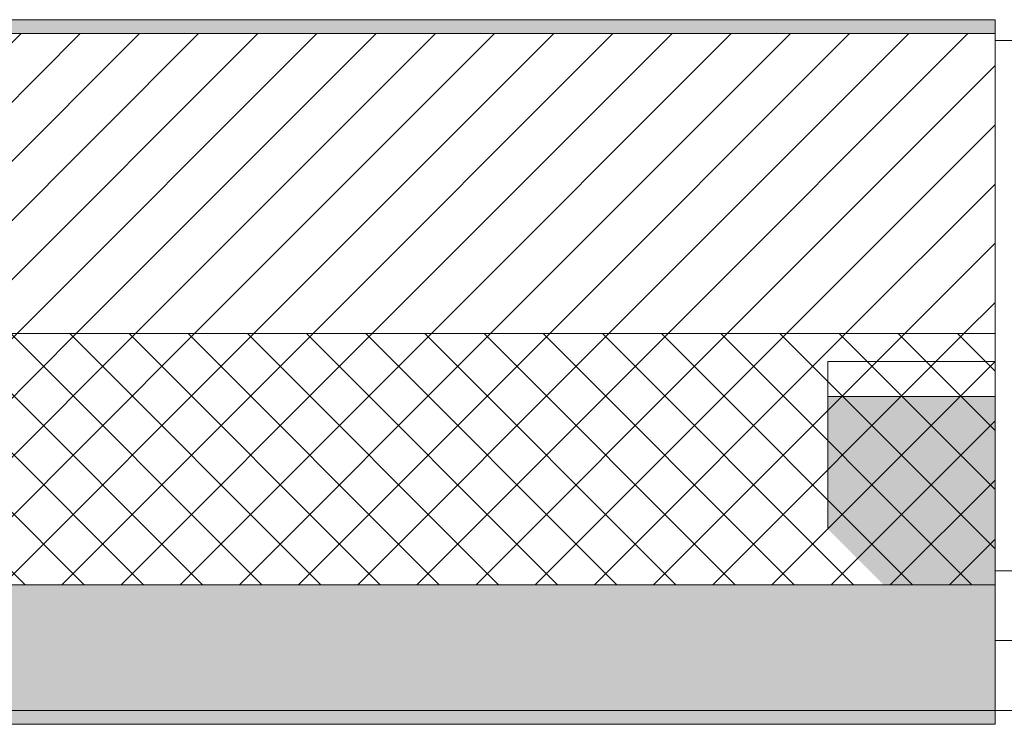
# Model space of a CAD drawing. Header units: millimetres. Extents: x -30280 to 19093, y -19284 to 4746.
# Tile 52 of 132: x -20933 to -20227, y -1699 to -1194. Entities that reach past the tile are written whole.
import ezdxf

# ---------------------------------------------------------------- set-up
doc = ezdxf.new("R2010")
doc.units = ezdxf.units.MM
doc.header["$MEASUREMENT"] = 0
doc.layers.add('12_FAÇ_Façana', color=7, linetype='Continuous')
doc.layers.add('Ventanas Archicad', color=7, linetype='Continuous')
for name, color, linetype, lineweight in [('12_FAÇ_Façana_Pluma_Nº__1', 7, 'Continuous', 5), ('12_FAÇ_Façana_Pluma_Nº__2', 8, 'Continuous', 5), ('12_FAÇ_Façana_Pluma_Nº__7', 7, 'Continuous', 5), ('Ventanas Archicad_Pluma_Nº__1', 7, 'Continuous', 5), ('Ventanas Archicad_Pluma_Nº__7', 7, 'Continuous', 5)]:
    doc.layers.add(name, color=color, linetype=linetype, lineweight=lineweight)
for name, color, linetype, lineweight, true_color in [('12_FAÇ_Façana_Pluma_Nº__102', 7, 'Continuous', 5, 0xcccccc), ('12_FAÇ_Façana_Pluma_Nº__174', 7, 'Continuous', 13, 0xe4ad2c), ('12_FAÇ_Façana_Pluma_Nº__176', 7, 'Continuous', 15, 0x93a0c6)]:
    doc.layers.add(name, color=color, linetype=linetype, lineweight=lineweight, true_color=true_color)

# ---------------------------------------------------------------- blocks, each defined once
blk = doc.blocks.new('Muro_14_1', base_point=(-24166.43, -1193.98))
at = {"layer": '12_FAÇ_Façana_Pluma_Nº__102', "linetype": 'Continuous', "lineweight": 0, "true_color": 0xe5e5e5}
for points in [[(-21871.11, -1598.98), (-24166.43, -1598.98), (-24166.43, -1688.98), (-20233.93, -1688.98), (-20233.93, -1598.98), (-21518.13, -1598.98), (-21518.13, -1638.98), (-21871.11, -1638.98)], [(-24166.43, -1698.98), (-20233.93, -1698.98), (-20233.93, -1688.98), (-24166.43, -1688.98)]]:
    blk.add_hatch(color=254, dxfattribs=at).paths.add_polyline_path(points)
at = {"layer": '12_FAÇ_Façana_Pluma_Nº__174', "linetype": 'Continuous', "lineweight": 13, "true_color": 0xe4ad2c}
h = blk.add_hatch(dxfattribs=at)
h.set_pattern_fill('SATE_Aislamiento_0001', color=42, style=0, pattern_type=2)
h.set_pattern_definition([(45, (0, 0), (-21.213203, 21.213203), []), (135, (0, 0), (21.213203, 21.213203), [])])
h.paths.add_polyline_path([(-21518.13, -1598.98), (-20233.93, -1598.98), (-20233.93, -1418.98), (-21518.13, -1418.98)])
at = {"layer": '12_FAÇ_Façana_Pluma_Nº__176', "linetype": 'Continuous', "lineweight": 0, "true_color": 0x495063}
blk.add_hatch(color=251, dxfattribs=at).paths.add_polyline_path([(-21518.13, -1193.97), (-21518.13, -1203.98), (-20233.93, -1203.98), (-20233.93, -1193.98)])
at = {"layer": '12_FAÇ_Façana_Pluma_Nº__2', "linetype": 'Continuous', "lineweight": 5}
h = blk.add_hatch(dxfattribs=at)
h.set_pattern_fill('Ceramic_0001', color=8, style=0, pattern_type=2)
h.set_pattern_definition([(45, (0, 0), (-21.213203, 21.213203), [])])
h.paths.add_polyline_path([(-21518.13, -1418.98), (-20233.93, -1418.98), (-20233.93, -1203.98), (-21518.13, -1203.98)])
at = {"layer": '12_FAÇ_Façana_Pluma_Nº__7', "color": 7, "linetype": 'Continuous', "lineweight": 5}
for p, q in [((-20233.93, -1203.98), (-21518.13, -1203.98)), ((-21518.13, -1418.98), (-20233.93, -1418.98)), ((-21518.13, -1598.98), (-20233.93, -1598.98)), ((-24166.43, -1688.98), (-20233.93, -1688.98))]:
    blk.add_line(p, q, dxfattribs=at)
at = {"layer": '12_FAÇ_Façana_Pluma_Nº__7', "color": 7, "linetype": 'Continuous', "lineweight": 5, "flags": 128}
for points in [[(-20233.93, -1193.98), (-21518.13, -1193.98)], [(-20233.93, -1698.98), (-20233.93, -1193.98)], [(-24166.43, -1698.98), (-20233.93, -1698.98)]]:
    blk.add_lwpolyline(points, dxfattribs=at)
blk = doc.blocks.new('Ventana Vertical Multi-Faja 27_5')
at = {"layer": 'Ventanas Archicad_Pluma_Nº__1', "color": 7, "linetype": 'Continuous', "lineweight": 5}
for p, q in [((-600, 50), (600, 50)), ((550, 0), (600, 0)), ((600, -50), (550, -50)), ((600, -200), (600, -175)), ((-600, -430), (600, -430))]:
    blk.add_line(p, q, dxfattribs=at)
at = {"layer": 'Ventanas Archicad_Pluma_Nº__7', "color": 7, "linetype": 'Continuous', "lineweight": 5}
for p, q in [((600, 50), (600, 40)), ((600, 40), (600, 0)), ((600, 40), (600, 0)), ((600, 0), (600, -50)), ((600, 0), (600, -50)), ((600, 0), (600, -50)), ((600, 0), (600, -50)), ((600, -50), (600, -80)), ((600, -50), (600, -80)), ((600, -80), (600, -175)), ((600, -80), (600, -175)), ((600, -200), (600, -420)), ((600, -420), (600, -430))]:
    blk.add_line(p, q, dxfattribs=at)
blk = doc.blocks.new('Muro_16_1', base_point=(-20233.93, -1208.98))
at = {"layer": '12_FAÇ_Façana', "linetype": 'Continuous', "lineweight": 0, "true_color": 0x000000}
h = blk.add_hatch(dxfattribs=at)
h.set_pattern_fill('Yeso_0001', color=18, style=0, pattern_type=2)
h.set_pattern_definition([(0, (0, 0), (0, 75), [0, -75])])
h.paths.add_polyline_path([(-20233.93, -1438.98), (-20353.93, -1438.98), (-20353.93, -1463.98), (-20233.93, -1463.98)])
at = {"layer": '12_FAÇ_Façana_Pluma_Nº__102', "linetype": 'Continuous', "lineweight": 0, "true_color": 0xe5e5e5}
blk.add_hatch(color=254, dxfattribs=at).paths.add_polyline_path([(-20353.93, -1558.98), (-20233.93, -1678.98), (-20233.93, -1463.98), (-20353.93, -1463.98)])
at = {"layer": '12_FAÇ_Façana_Pluma_Nº__1', "color": 7, "linetype": 'Continuous', "lineweight": 5}
for p, q in [((-20353.93, -1438.98), (-20233.93, -1438.98)), ((-20353.93, -1463.98), (-20353.93, -1438.98)), ((-20233.93, -1438.98), (-20233.93, -1463.98)), ((-20233.93, -1463.98), (-20353.93, -1463.98))]:
    blk.add_line(p, q, dxfattribs=at)
at = {"layer": '12_FAÇ_Façana_Pluma_Nº__7', "color": 7, "linetype": 'Continuous', "lineweight": 5}
for p, q in [((-20233.93, -1218.98), (-20233.93, -1208.98)), ((-20233.93, -1438.98), (-20233.93, -1218.98)), ((-20353.93, -1558.98), (-20353.93, -1463.98)), ((-20233.93, -1558.98), (-20233.93, -1463.98)), ((-20233.93, -1558.98), (-20233.93, -1463.98)), ((-20233.93, -1588.98), (-20233.93, -1558.98)), ((-20233.93, -1588.98), (-20233.93, -1558.98)), ((-20233.93, -1638.98), (-20233.93, -1588.98)), ((-20233.93, -1638.98), (-20233.93, -1588.98)), ((-20233.93, -1678.98), (-20233.93, -1638.98)), ((-20233.93, -1678.98), (-20233.93, -1638.98)), ((-20233.93, -1688.98), (-20233.93, -1678.98))]:
    blk.add_line(p, q, dxfattribs=at)
at = {"layer": 'Ventanas Archicad', "color": 253, "linetype": 'Continuous', "lineweight": 5, "true_color": 0xa4a4a6, "zscale": 1000, "rotation": 180}
blk.add_blockref('Ventana Vertical Multi-Faja 27_5', (-19633.93, -1638.98), dxfattribs=at)

msp = doc.modelspace()

# ---------------------------------------------------------------- block references
at = {"layer": '12_FAÇ_Façana', "color": 7, "lineweight": 20}
for name, p in [('Muro_14_1', (-24166.43, -1193.98)), ('Muro_16_1', (-20233.93, -1208.98))]:
    msp.add_blockref(name, p, dxfattribs=at)

doc.saveas('drawing.dxf')
